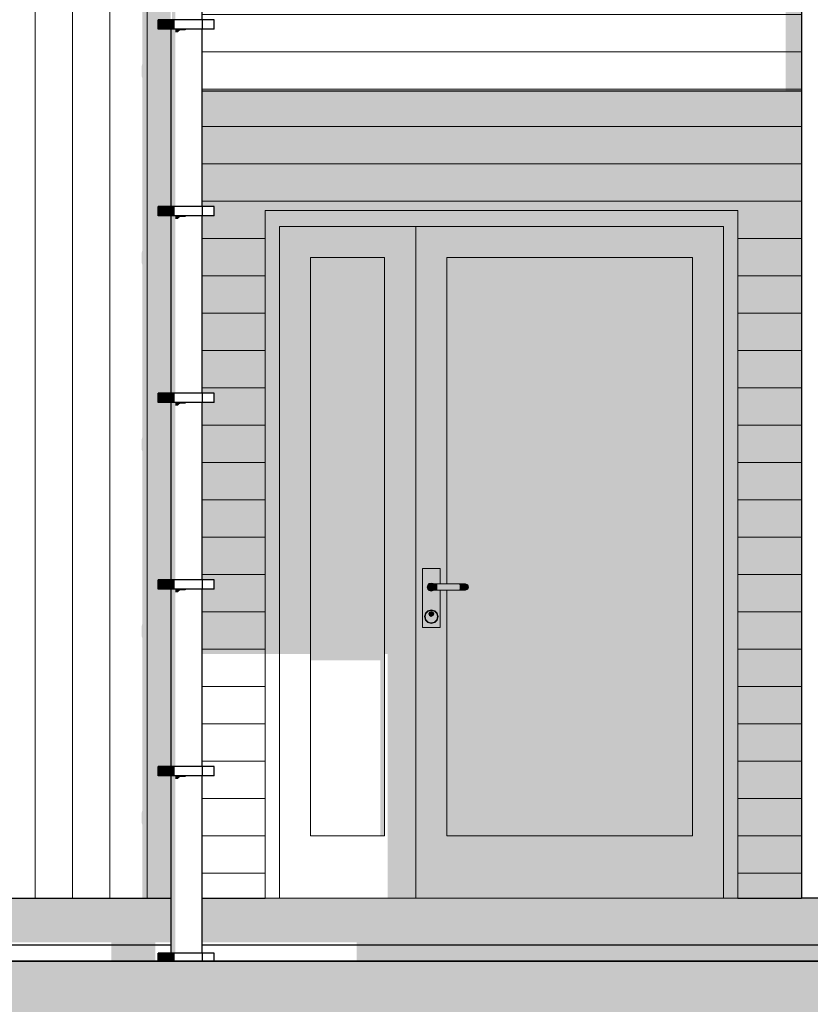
# Model space of a CAD drawing. Header units: millimetres. Extents: x -187988 to -148208, y 72497 to 86342.
# Tile 16 of 22: x -165693 to -163151, y 77359 to 80524. Entities that reach past the tile are written whole.
import ezdxf

# ---------------------------------------------------------------- set-up
doc = ezdxf.new("R2010")
doc.units = ezdxf.units.MM
doc.header["$LTSCALE"] = 0.5
doc.header["$MEASUREMENT"] = 0
doc.linetypes.add('PLINE', pattern=[0])
for name, color, linetype in [('0(Nye konstruksjoner)', 7, 'Continuous'), ('23-- Yttervegger(Nye konstruksjoner)', 7, 'Continuous'), ('244- Vinduer_ dører_ foldevegger(Nye konstruksjoner)', 7, 'Continuous'), ('251- Frittbærende dekker(Nye konstruksjoner)', 7, 'Continuous'), ('252- Gulv på grunn_ bunnplate(Nye konstruksjoner)', 7, 'Continuous'), ('265- Gesimser_ takrenner og nedløp(Nye konstruksjoner)', 7, 'Continuous'), ('71-- Bearbeidet terreng (Skravur)(Nye konstruksjoner)', 7, 'Continuous'), ('71-- Bearbeidet terreng(Nye konstruksjoner)', 7, 'Continuous')]:
    doc.layers.add(name, color=color, linetype=linetype)
doc.layers.add('234- Vinduer_ dører_ porter(Nye konstruksjoner)', color=7, linetype='Continuous', lineweight=0)
doc.layers.add('235- Utvendig kledning og overflate(Nye konstruksjoner)', color=7, linetype='Continuous', lineweight=0)

# ---------------------------------------------------------------- blocks, each defined once
blk = doc.blocks.new('*X6')
at = {"layer": '235- Utvendig kledning og overflate(Nye konstruksjoner)', "linetype": 'PLINE'}
for p, q in [((-163997.3, 80180.8), (-165107.7, 80180.8)), ((-165107.7, 80180.8), (-164000, 80180.8)), ((-164000, 80180.8), (-163179.7, 80180.8)), ((-163179.7, 80180.8), (-163997.3, 80180.8)), ((-163997.3, 80060.7), (-165107.7, 80060.7)), ((-165107.7, 80060.7), (-164000, 80060.7)), ((-164000, 80060.7), (-163179.7, 80060.7)), ((-163179.7, 80060.7), (-163997.3, 80060.7)), ((-163997.3, 79940.7), (-165107.7, 79940.7)), ((-165107.7, 79940.7), (-164000, 79940.7)), ((-164000, 79940.7), (-163179.7, 79940.7)), ((-163179.7, 79940.7), (-163997.3, 79940.7)), ((-164903.7, 79820.7), (-165107.7, 79820.7)), ((-165107.7, 79820.7), (-164903.7, 79820.7)), ((-163179.7, 79820.7), (-163383.7, 79820.7)), ((-163383.7, 79820.7), (-163179.7, 79820.7)), ((-164903.7, 79700.6), (-165107.7, 79700.6)), ((-165107.7, 79700.6), (-164903.7, 79700.6)), ((-163179.7, 79700.6), (-163383.7, 79700.6)), ((-163383.7, 79700.6), (-163179.7, 79700.6)), ((-164903.7, 79580.6), (-165107.7, 79580.6)), ((-165107.7, 79580.6), (-164903.7, 79580.6)), ((-163179.7, 79580.6), (-163383.7, 79580.6)), ((-163383.7, 79580.6), (-163179.7, 79580.6)), ((-164903.7, 79460.6), (-165107.7, 79460.6)), ((-165107.7, 79460.6), (-164903.7, 79460.6)), ((-163179.7, 79460.6), (-163383.7, 79460.6)), ((-163383.7, 79460.6), (-163179.7, 79460.6)), ((-164903.7, 79340.6), (-165107.7, 79340.6)), ((-165107.7, 79340.6), (-164903.7, 79340.6)), ((-163179.7, 79340.6), (-163383.7, 79340.6)), ((-163383.7, 79340.6), (-163179.7, 79340.6)), ((-164903.7, 79220.5), (-165107.7, 79220.5)), ((-165107.7, 79220.5), (-164903.7, 79220.5)), ((-163179.7, 79220.5), (-163383.7, 79220.5)), ((-163383.7, 79220.5), (-163179.7, 79220.5)), ((-164903.7, 79100.5), (-165107.7, 79100.5)), ((-165107.7, 79100.5), (-164903.7, 79100.5)), ((-163179.7, 79100.5), (-163383.7, 79100.5)), ((-163383.7, 79100.5), (-163179.7, 79100.5)), ((-164903.7, 78980.5), (-165107.7, 78980.5)), ((-165107.7, 78980.5), (-164903.7, 78980.5)), ((-163179.7, 78980.5), (-163383.7, 78980.5)), ((-163383.7, 78980.5), (-163179.7, 78980.5)), ((-164903.7, 78860.4), (-165107.7, 78860.4)), ((-165107.7, 78860.4), (-164903.7, 78860.4)), ((-163179.7, 78860.4), (-163383.7, 78860.4)), ((-163383.7, 78860.4), (-163179.7, 78860.4)), ((-164903.7, 78740.4), (-165107.7, 78740.4)), ((-165107.7, 78740.4), (-164903.7, 78740.4)), ((-163179.7, 78740.4), (-163383.7, 78740.4)), ((-163383.7, 78740.4), (-163179.7, 78740.4)), ((-164903.7, 78620.4), (-165107.7, 78620.4)), ((-165107.7, 78620.4), (-164903.7, 78620.4)), ((-163179.7, 78620.4), (-163383.7, 78620.4)), ((-163383.7, 78620.4), (-163179.7, 78620.4)), ((-164903.7, 78500.3), (-165107.7, 78500.3)), ((-165107.7, 78500.3), (-164903.7, 78500.3)), ((-163179.7, 78500.3), (-163383.7, 78500.3)), ((-163383.7, 78500.3), (-163179.7, 78500.3)), ((-164903.7, 78380.3), (-165107.7, 78380.3)), ((-165107.7, 78380.3), (-164903.7, 78380.3)), ((-163179.7, 78380.3), (-163383.7, 78380.3)), ((-163383.7, 78380.3), (-163179.7, 78380.3)), ((-164903.7, 78260.3), (-165107.7, 78260.3)), ((-165107.7, 78260.3), (-164903.7, 78260.3)), ((-163179.7, 78260.3), (-163383.7, 78260.3)), ((-163383.7, 78260.3), (-163179.7, 78260.3)), ((-164903.7, 78140.2), (-165107.7, 78140.2)), ((-165107.7, 78140.2), (-164903.7, 78140.2)), ((-163179.7, 78140.2), (-163383.7, 78140.2)), ((-163383.7, 78140.2), (-163179.7, 78140.2)), ((-164903.7, 78020.2), (-165107.7, 78020.2)), ((-165107.7, 78020.2), (-164903.7, 78020.2)), ((-163179.7, 78020.2), (-163383.7, 78020.2)), ((-163383.7, 78020.2), (-163179.7, 78020.2)), ((-164903.7, 77900.2), (-165107.7, 77900.2)), ((-165107.7, 77900.2), (-164903.7, 77900.2)), ((-163179.7, 77900.2), (-163383.7, 77900.2)), ((-163383.7, 77900.2), (-163179.7, 77900.2)), ((-164903.7, 77780.1), (-165107.7, 77780.1)), ((-165107.7, 77780.1), (-164903.7, 77780.1)), ((-163179.7, 77780.1), (-163383.7, 77780.1)), ((-163383.7, 77780.1), (-163179.7, 77780.1))]:
    blk.add_line(p, q, dxfattribs=at)
blk = doc.blocks.new('*X90')
at = {"layer": '235- Utvendig kledning og overflate(Nye konstruksjoner)', "linetype": 'PLINE'}
for p, q in [((-163997.3, 81141), (-165107.7, 81141)), ((-165107.7, 81141), (-164000, 81141)), ((-164000, 81141), (-163179.7, 81141)), ((-163179.7, 81141), (-163997.3, 81141)), ((-163997.3, 81021), (-165107.7, 81021)), ((-165107.7, 81021), (-164000, 81021)), ((-164000, 81021), (-163179.7, 81021)), ((-163179.7, 81021), (-163997.3, 81021)), ((-163997.3, 80901), (-165107.7, 80901)), ((-165107.7, 80901), (-164000, 80901)), ((-164000, 80901), (-163179.7, 80901)), ((-163179.7, 80901), (-163997.3, 80901)), ((-163997.3, 80780.9), (-165107.7, 80780.9)), ((-165107.7, 80780.9), (-164000, 80780.9)), ((-164000, 80780.9), (-163179.7, 80780.9)), ((-163179.7, 80780.9), (-163997.3, 80780.9)), ((-163997.3, 80660.9), (-165107.7, 80660.9)), ((-165107.7, 80660.9), (-164000, 80660.9)), ((-164000, 80660.9), (-163179.7, 80660.9)), ((-163179.7, 80660.9), (-163997.3, 80660.9)), ((-163997.3, 80540.9), (-165107.7, 80540.9)), ((-165107.7, 80540.9), (-164000, 80540.9)), ((-164000, 80540.9), (-163179.7, 80540.9)), ((-163179.7, 80540.9), (-163997.3, 80540.9)), ((-163997.3, 80420.8), (-165107.7, 80420.8)), ((-165107.7, 80420.8), (-164000, 80420.8)), ((-164000, 80420.8), (-163179.7, 80420.8)), ((-163179.7, 80420.8), (-163997.3, 80420.8)), ((-163997.3, 80300.8), (-165107.7, 80300.8)), ((-165107.7, 80300.8), (-164000, 80300.8)), ((-164000, 80300.8), (-163179.7, 80300.8)), ((-163179.7, 80300.8), (-163997.3, 80300.8))]:
    blk.add_line(p, q, dxfattribs=at)
blk = doc.blocks.new('*X112')
at = {"layer": '235- Utvendig kledning og overflate(Nye konstruksjoner)', "linetype": 'PLINE'}
for p, q in [((-165642.9, 81200), (-165642.9, 80002.7)), ((-165642.9, 80000), (-165642.9, 81200)), ((-165522.9, 81200), (-165522.9, 80002.7)), ((-165522.9, 80000), (-165522.9, 81200)), ((-165402.8, 81200), (-165402.8, 80002.7)), ((-165402.8, 80000), (-165402.8, 81200)), ((-165282.8, 81200), (-165282.8, 80002.7)), ((-165282.8, 80000), (-165282.8, 81200)), ((-165642.9, 80002.7), (-165642.9, 77700)), ((-165642.9, 77700), (-165642.9, 80000)), ((-165522.9, 80002.7), (-165522.9, 77700)), ((-165522.9, 77700), (-165522.9, 80000)), ((-165402.8, 80002.7), (-165402.8, 77700)), ((-165402.8, 77700), (-165402.8, 80000)), ((-165282.8, 80002.7), (-165282.8, 77700)), ((-165282.8, 77700), (-165282.8, 80000))]:
    blk.add_line(p, q, dxfattribs=at)

msp = doc.modelspace()

# ---------------------------------------------------------------- hatches: boundary and pattern name
at = {"layer": '23-- Yttervegger(Nye konstruksjoner)', "linetype": 'Continuous'}
for points in [[(-165301.3, 80342.7), (-165298.3, 80334.4), (-165298.3, 79785.2), (-165301.3, 79772.7), (-165301.3, 79742.7), (-165298.3, 79734.4), (-165298.3, 79185.2), (-165301.3, 79172.7), (-165301.3, 79142.7), (-165298.3, 79134.4), (-165298.3, 78585.2), (-165301.3, 78572.7), (-165301.3, 78542.7), (-165298.3, 78534.4), (-165298.3, 77985.2), (-165301.3, 77972.7), (-165301.3, 77942.7), (-165298.3, 77934.4), (-165298.3, 77700), (-165207.7, 77700), (-165207.7, 78093.8), (-165247.7, 78093.8), (-165247.7, 78123.8), (-165207.7, 78123.8), (-165207.7, 78693.8), (-165247.7, 78693.8), (-165247.7, 78723.8), (-165207.7, 78723.8), (-165207.7, 79293.8), (-165247.7, 79293.8), (-165247.7, 79323.8), (-165207.7, 79323.8), (-165207.7, 79893.8), (-165247.7, 79893.8), (-165247.7, 79923.8), (-165207.7, 79923.8), (-165207.7, 80493.8), (-165247.7, 80493.8), (-165247.7, 80523.8), (-165207.7, 80523.8), (-165207.7, 81093.8), (-165247.7, 81093.8), (-165247.7, 81123.8), (-165207.7, 81123.8), (-165207.7, 81200), (-165298.3, 81200), (-165298.3, 80985.2), (-165301.3, 80972.7), (-165301.3, 80942.7), (-165298.3, 80934.4), (-165298.3, 80385.2), (-165301.3, 80372.7)], [(-165107.7, 78484.8), (-164903.7, 78484.8), (-164903.7, 79910), (-163383.7, 79910), (-163383.7, 77700), (-163179.7, 77700), (-163179.7, 80295), (-165107.7, 80295), (-165107.7, 79923.8), (-165067.7, 79923.8), (-165067.7, 79893.8), (-165107.7, 79893.8), (-165107.7, 79323.8), (-165067.7, 79323.8), (-165067.7, 79293.8), (-165107.7, 79293.8), (-165107.7, 78723.8), (-165067.7, 78723.8), (-165067.7, 78693.8), (-165107.7, 78693.8)]]:
    msp.add_hatch(color=256, dxfattribs=at).paths.add_polyline_path(points)
at = {"layer": '244- Vinduer_ dører_ foldevegger(Nye konstruksjoner)', "linetype": 'Continuous'}
for points in [[(-164903.7, 79847), (-164857.7, 79847), (-164857.7, 79859), (-163429.7, 79859), (-163429.7, 79847), (-163383.7, 79847), (-163383.7, 79910), (-164903.7, 79910)], [(-164857.7, 79859), (-164857.7, 79759), (-164757.7, 79759), (-164519.7, 79759), (-164419.7, 79759), (-164419.7, 79859)], [(-164419.7, 79859), (-164419.7, 79759), (-164319.7, 79759), (-163529.7, 79759), (-163429.7, 79759), (-163429.7, 79859)], [(-164857.7, 79847), (-164903.7, 79847), (-164903.7, 78484.8), (-164857.7, 78484.8)], [(-163429.7, 77700), (-163383.7, 77700), (-163383.7, 79847), (-163429.7, 79847)], [(-164857.7, 78484.8), (-164757.7, 78484.8), (-164757.7, 79759), (-164857.7, 79759)], [(-164757.7, 78465), (-164533.7, 78465), (-164533.7, 77900), (-164519.7, 77900), (-164519.7, 79759), (-164757.7, 79759)], [(-164519.7, 79759), (-164519.7, 78484.8), (-164509.7, 78484.8), (-164509.7, 77900), (-164419.7, 77900), (-164419.7, 79759)], [(-164419.7, 77900), (-164319.7, 77900), (-164319.7, 78690), (-164341.2, 78690), (-164341.2, 78570), (-164398.2, 78570), (-164398.2, 78760), (-164341.2, 78760), (-164341.2, 78710), (-164319.7, 78710), (-164319.7, 79759), (-164419.7, 79759)], [(-164319.7, 78710), (-164259.7, 78710), (-164252.6, 78707.1), (-164249.7, 78700), (-164252.6, 78692.9), (-164259.7, 78690), (-164319.7, 78690), (-164319.7, 77900), (-163529.7, 77900), (-163529.7, 79759), (-164319.7, 79759)], [(-163429.7, 77900), (-163429.7, 79759), (-163529.7, 79759), (-163529.7, 77900)], [(-164381.7, 78700), (-164380.1, 78694), (-164375.7, 78689.6), (-164369.7, 78688), (-164363.7, 78689.6), (-164363.3, 78690), (-164369.7, 78690), (-164376.7, 78692.9), (-164379.7, 78700), (-164376.7, 78707.1), (-164369.7, 78710), (-164363.3, 78710), (-164363.7, 78710.4), (-164369.7, 78712), (-164375.7, 78710.4), (-164380.1, 78706)], [(-164375.7, 78710.4), (-164376.2, 78711.3), (-164380.9, 78706.5), (-164380.1, 78706)], [(-164376.7, 78707.1), (-164374.8, 78707.1), (-164368.1, 78710), (-164369.7, 78710)], [(-164369.7, 78712), (-164369.7, 78713), (-164376.2, 78711.3), (-164375.7, 78710.4)], [(-164374.8, 78707.1), (-164368.9, 78707.1), (-164363.8, 78710), (-164368.1, 78710)], [(-164369.7, 78713), (-164369.7, 78712), (-164363.7, 78710.4), (-164363.2, 78711.3)], [(-164368.9, 78707.1), (-164360.1, 78707.1), (-164357.3, 78710), (-164363.8, 78710)], [(-164363.2, 78711.3), (-164363.7, 78710.4), (-164363.3, 78710), (-164361.9, 78710)], [(-164360.1, 78707.1), (-164350.4, 78707.1), (-164349.7, 78710), (-164357.3, 78710)], [(-164350.4, 78707.1), (-164279, 78707.1), (-164279.7, 78710), (-164349.7, 78710)], [(-164279, 78707.1), (-164269.3, 78707.1), (-164272, 78710), (-164279.7, 78710)], [(-164269.3, 78707.1), (-164260.4, 78707.1), (-164265.5, 78710), (-164272, 78710)], [(-164260.4, 78707.1), (-164254.5, 78707.1), (-164261.2, 78710), (-164265.5, 78710)], [(-164254.5, 78707.1), (-164252.6, 78707.1), (-164259.7, 78710), (-164261.2, 78710)], [(-164380.1, 78706), (-164380.9, 78706.5), (-164382.7, 78700), (-164381.7, 78700)], [(-164381.7, 78700), (-164382.7, 78700), (-164380.9, 78693.5), (-164380.1, 78694)], [(-164380.1, 78694), (-164380.9, 78693.5), (-164376.2, 78688.7), (-164375.7, 78689.6)], [(-164379.7, 78700), (-164377.6, 78700), (-164374.8, 78707.1), (-164376.7, 78707.1)], [(-164376.7, 78692.9), (-164374.8, 78692.9), (-164377.6, 78700), (-164379.7, 78700)], [(-164377.6, 78700), (-164371, 78700), (-164368.9, 78707.1), (-164374.8, 78707.1)], [(-164374.8, 78692.9), (-164368.9, 78692.9), (-164371, 78700), (-164377.6, 78700)], [(-164369.7, 78690), (-164368.1, 78690), (-164374.8, 78692.9), (-164376.7, 78692.9)], [(-164375.7, 78689.6), (-164376.2, 78688.7), (-164369.7, 78687), (-164369.7, 78688)], [(-164368.1, 78690), (-164363.8, 78690), (-164368.9, 78692.9), (-164374.8, 78692.9)], [(-164368.9, 78707.1), (-164371, 78700), (-164361.2, 78700), (-164360.1, 78707.1)], [(-164371, 78700), (-164368.9, 78692.9), (-164360.1, 78692.9), (-164361.2, 78700)], [(-164363.7, 78689.6), (-164369.7, 78688), (-164369.7, 78687), (-164363.2, 78688.7)], [(-164360.1, 78692.9), (-164368.9, 78692.9), (-164363.8, 78690), (-164357.3, 78690)], [(-164363.3, 78690), (-164363.7, 78689.6), (-164363.2, 78688.7), (-164361.9, 78690)], [(-164361.2, 78700), (-164350.6, 78700), (-164350.4, 78707.1), (-164360.1, 78707.1)], [(-164360.1, 78692.9), (-164350.4, 78692.9), (-164350.6, 78700), (-164361.2, 78700)], [(-164357.3, 78690), (-164349.7, 78690), (-164350.4, 78692.9), (-164360.1, 78692.9)], [(-164350.6, 78700), (-164278.7, 78700), (-164279, 78707.1), (-164350.4, 78707.1)], [(-164350.4, 78692.9), (-164279, 78692.9), (-164278.7, 78700), (-164350.6, 78700)], [(-164349.7, 78690), (-164279.7, 78690), (-164279, 78692.9), (-164350.4, 78692.9)], [(-164279.7, 78690), (-164272, 78690), (-164269.3, 78692.9), (-164279, 78692.9)], [(-164278.7, 78700), (-164268.1, 78700), (-164269.3, 78707.1), (-164279, 78707.1)], [(-164279, 78692.9), (-164269.3, 78692.9), (-164268.1, 78700), (-164278.7, 78700)], [(-164272, 78690), (-164265.5, 78690), (-164260.4, 78692.9), (-164269.3, 78692.9)], [(-164268.1, 78700), (-164258.3, 78700), (-164260.4, 78707.1), (-164269.3, 78707.1)], [(-164269.3, 78692.9), (-164260.4, 78692.9), (-164258.3, 78700), (-164268.1, 78700)], [(-164265.5, 78690), (-164261.2, 78690), (-164254.5, 78692.9), (-164260.4, 78692.9)], [(-164261.2, 78690), (-164259.7, 78690), (-164252.6, 78692.9), (-164254.5, 78692.9)], [(-164258.3, 78700), (-164251.8, 78700), (-164254.5, 78707.1), (-164260.4, 78707.1)], [(-164260.4, 78692.9), (-164254.5, 78692.9), (-164251.8, 78700), (-164258.3, 78700)], [(-164251.8, 78700), (-164249.7, 78700), (-164252.6, 78707.1), (-164254.5, 78707.1)], [(-164254.5, 78692.9), (-164252.6, 78692.9), (-164249.7, 78700), (-164251.8, 78700)], [(-164387, 78615), (-164388.7, 78616), (-164391.7, 78605), (-164389.7, 78605)], [(-164379.7, 78622.3), (-164380.7, 78624.1), (-164388.7, 78616), (-164387, 78615)], [(-164369.7, 78625), (-164369.7, 78627), (-164380.7, 78624.1), (-164379.7, 78622.3)], [(-164374.6, 78618.9), (-164375.3, 78619.7), (-164377.7, 78614), (-164376.7, 78614)], [(-164376.7, 78614), (-164377.7, 78614), (-164375.3, 78608.3), (-164374.6, 78609.1)], [(-164376.7, 78614), (-164374.6, 78609.1), (-164369.7, 78607), (-164364.7, 78609.1), (-164362.7, 78614), (-164364.7, 78618.9), (-164369.7, 78621), (-164374.6, 78618.9)], [(-164369.7, 78621), (-164369.7, 78622), (-164375.3, 78619.7), (-164374.6, 78618.9)], [(-164369.7, 78625), (-164359.7, 78622.3), (-164358.7, 78624.1), (-164369.7, 78627)], [(-164364.7, 78618.9), (-164364, 78619.7), (-164369.7, 78622), (-164369.7, 78621)], [(-164364, 78619.7), (-164364.7, 78618.9), (-164362.7, 78614), (-164361.7, 78614)], [(-164364.7, 78609.1), (-164364, 78608.3), (-164361.7, 78614), (-164362.7, 78614)], [(-164352.3, 78615), (-164350.6, 78616), (-164358.7, 78624.1), (-164359.7, 78622.3)], [(-164349.7, 78605), (-164347.7, 78605), (-164350.6, 78616), (-164352.3, 78615)], [(-164389.7, 78605), (-164391.7, 78605), (-164388.7, 78594), (-164387, 78595)], [(-164387, 78595), (-164388.7, 78594), (-164380.7, 78585.9), (-164379.7, 78587.7)], [(-164379.7, 78587.7), (-164380.7, 78585.9), (-164369.7, 78583), (-164369.7, 78585)], [(-164374.6, 78609.1), (-164375.3, 78608.3), (-164369.7, 78606), (-164369.7, 78607)], [(-164369.7, 78607), (-164369.7, 78606), (-164364, 78608.3), (-164364.7, 78609.1)], [(-164369.7, 78585), (-164369.7, 78583), (-164358.7, 78585.9), (-164359.7, 78587.7)], [(-164359.7, 78587.7), (-164358.7, 78585.9), (-164350.6, 78594), (-164352.3, 78595)], [(-164352.3, 78595), (-164350.6, 78594), (-164347.7, 78605), (-164349.7, 78605)], [(-164509.7, 77900), (-164509.7, 77700), (-164419.7, 77700), (-164419.7, 77900)], [(-164419.7, 77900), (-164419.7, 77700), (-163429.7, 77700), (-163429.7, 77900), (-163529.7, 77900), (-164319.7, 77900)]]:
    msp.add_hatch(color=256, dxfattribs=at).paths.add_polyline_path(points)
h = msp.add_hatch(color=256, dxfattribs=at)
h.paths.add_polyline_path([(-164398.2, 78760), (-164398.2, 78570), (-164341.2, 78570), (-164341.2, 78690), (-164361.9, 78690), (-164363.2, 78688.7), (-164369.7, 78687), (-164376.2, 78688.7), (-164380.9, 78693.5), (-164382.7, 78700), (-164380.9, 78706.5), (-164376.2, 78711.3), (-164369.7, 78713), (-164363.2, 78711.3), (-164361.9, 78710), (-164341.2, 78710), (-164341.2, 78760)])
h.paths.add_polyline_path([(-164391.7, 78605), (-164388.7, 78616), (-164380.7, 78624.1), (-164369.7, 78627), (-164358.7, 78624.1), (-164350.6, 78616), (-164347.7, 78605), (-164350.6, 78594), (-164358.7, 78585.9), (-164369.7, 78583), (-164380.7, 78585.9), (-164388.7, 78594)], flags=0)
h = msp.add_hatch(color=256, dxfattribs=at)
h.paths.add_polyline_path([(-164387, 78615), (-164389.7, 78605), (-164387, 78595), (-164379.7, 78587.7), (-164369.7, 78585), (-164359.7, 78587.7), (-164352.3, 78595), (-164349.7, 78605), (-164352.3, 78615), (-164359.7, 78622.3), (-164369.7, 78625), (-164379.7, 78622.3)])
h.paths.add_polyline_path([(-164375.3, 78608.3), (-164377.7, 78614), (-164375.3, 78619.7), (-164369.7, 78622), (-164364, 78619.7), (-164361.7, 78614), (-164364, 78608.3), (-164369.7, 78606)], flags=0)
at = {"layer": '251- Frittbærende dekker(Nye konstruksjoner)', "linetype": 'Continuous'}
msp.add_hatch(color=256, dxfattribs=at).paths.add_polyline_path([(-163179.7, 81195), (-163229.7, 81195), (-163229.7, 80295), (-163179.7, 80295)])
at = {"layer": '252- Gulv på grunn_ bunnplate(Nye konstruksjoner)', "linetype": 'Continuous'}
for points in [[(-165207.7, 77700), (-168193.7, 77700), (-168193.7, 77558.6), (-165398.3, 77558.6), (-165398.3, 77550), (-165256.9, 77550), (-165256.9, 77558.6), (-165207.7, 77558.6)], [(-165107.7, 77558.6), (-164609.7, 77558.6), (-164609.7, 77550), (-163079.7, 77550), (-163079.7, 77700), (-165107.7, 77700)], [(-165398.3, 77550), (-165398.3, 77497.4), (-165256.9, 77497.4), (-165256.9, 77550)], [(-164609.7, 77550), (-164609.7, 77497.4), (-163079.7, 77497.4), (-163079.7, 77550)]]:
    msp.add_hatch(color=256, dxfattribs=at).paths.add_polyline_path(points)
at = {"layer": '265- Gesimser_ takrenner og nedløp(Nye konstruksjoner)', "linetype": 'Continuous'}
for points in [[(-165203.9, 80523.8), (-165193, 80523.8), (-165193, 81093.8), (-165203.9, 81093.8)], [(-165209.7, 80493.8), (-165209.7, 80523.8), (-165247.7, 80523.8), (-165247.7, 80493.8)], [(-165205.7, 80493.8), (-165205.7, 80523.8), (-165209.7, 80523.8), (-165209.7, 80493.8)], [(-165194.4, 80493.8), (-165194.4, 80523.8), (-165205.7, 80523.8), (-165205.7, 80493.8)], [(-165207.7, 79923.8), (-165203.9, 79923.8), (-165203.9, 80493.8), (-165207.7, 80493.8)], [(-165203.9, 80493.8), (-165203.9, 79923.8), (-165193, 79923.8), (-165193, 80493.8)], [(-165193, 80493.8), (-165193, 80483.3), (-165185, 80483.3), (-165176.8, 80490.1), (-165176.8, 80493.8)], [(-165157.7, 80493.8), (-165176.8, 80493.8), (-165176.8, 80490.1), (-165160.3, 80490.1), (-165157.7, 80491.3)], [(-165138.5, 80493.8), (-165157.7, 80493.8), (-165157.7, 80491.3), (-165139.5, 80491.3), (-165138.5, 80491.7)], [(-165138.5, 80493.8), (-165138.5, 80491.7), (-165122.4, 80491.7), (-165122.3, 80491.7), (-165122.3, 80493.8)], [(-165122.3, 80493.8), (-165122.3, 80491.7), (-165111.5, 80491.7), (-165111.5, 80493.8)], [(-165107.7, 80493.8), (-165111.5, 80493.8), (-165111.5, 80491.7), (-165111.3, 80491.4), (-165107.7, 80491.4)], [(-165209.7, 79893.8), (-165209.7, 79923.8), (-165247.7, 79923.8), (-165247.7, 79893.8)], [(-165205.7, 79893.8), (-165205.7, 79923.8), (-165209.7, 79923.8), (-165209.7, 79893.8)], [(-165194.4, 79893.8), (-165194.4, 79923.8), (-165205.7, 79923.8), (-165205.7, 79893.8)], [(-165203.9, 79893.8), (-165207.7, 79893.8), (-165207.7, 79323.8), (-165203.9, 79323.8)], [(-165203.9, 79893.8), (-165203.9, 79323.8), (-165193, 79323.8), (-165193, 79893.8)], [(-165176.8, 79893.8), (-165193, 79893.8), (-165193, 79883.3), (-165185, 79883.3), (-165176.8, 79890.1)], [(-165157.7, 79893.8), (-165176.8, 79893.8), (-165176.8, 79890.1), (-165160.3, 79890.1), (-165157.7, 79891.3)], [(-165157.7, 79893.8), (-165157.7, 79891.3), (-165139.5, 79891.3), (-165138.5, 79891.7), (-165138.5, 79893.8)], [(-165138.5, 79893.8), (-165138.5, 79891.7), (-165122.4, 79891.7), (-165122.3, 79891.7), (-165122.3, 79893.8)], [(-165122.3, 79893.8), (-165122.3, 79891.7), (-165111.5, 79891.7), (-165111.5, 79893.8)], [(-165111.5, 79893.8), (-165111.5, 79891.7), (-165111.3, 79891.4), (-165107.7, 79891.4), (-165107.7, 79893.8)], [(-165209.7, 79293.8), (-165209.7, 79323.8), (-165247.7, 79323.8), (-165247.7, 79293.8)], [(-165205.7, 79293.8), (-165205.7, 79323.8), (-165209.7, 79323.8), (-165209.7, 79293.8)], [(-165194.4, 79293.8), (-165194.4, 79323.8), (-165205.7, 79323.8), (-165205.7, 79293.8)], [(-165207.7, 78723.8), (-165203.9, 78723.8), (-165203.9, 79293.8), (-165207.7, 79293.8)], [(-165193, 79293.8), (-165203.9, 79293.8), (-165203.9, 78723.8), (-165193, 78723.8)], [(-165193, 79293.8), (-165193, 79283.3), (-165185, 79283.3), (-165176.8, 79290.1), (-165176.8, 79293.8)], [(-165176.8, 79293.8), (-165176.8, 79290.1), (-165160.3, 79290.1), (-165157.7, 79291.3), (-165157.7, 79293.8)], [(-165157.7, 79293.8), (-165157.7, 79291.3), (-165139.5, 79291.3), (-165138.5, 79291.7), (-165138.5, 79293.8)], [(-165138.5, 79293.8), (-165138.5, 79291.7), (-165122.4, 79291.7), (-165122.3, 79291.7), (-165122.3, 79293.8)], [(-165122.3, 79293.8), (-165122.3, 79291.7), (-165111.5, 79291.7), (-165111.5, 79293.8)], [(-165107.7, 79293.8), (-165111.5, 79293.8), (-165111.5, 79291.7), (-165111.3, 79291.4), (-165107.7, 79291.4)], [(-165209.7, 78693.8), (-165209.7, 78723.8), (-165247.7, 78723.8), (-165247.7, 78693.8)], [(-165205.7, 78693.8), (-165205.7, 78723.8), (-165209.7, 78723.8), (-165209.7, 78693.8)], [(-165194.4, 78693.8), (-165194.4, 78723.8), (-165205.7, 78723.8), (-165205.7, 78693.8)], [(-165207.7, 78693.8), (-165207.7, 78123.8), (-165203.9, 78123.8), (-165203.9, 78693.8)], [(-165193, 78693.8), (-165203.9, 78693.8), (-165203.9, 78123.8), (-165193, 78123.8)], [(-165176.8, 78693.8), (-165193, 78693.8), (-165193, 78683.3), (-165185, 78683.3), (-165176.8, 78690.1)], [(-165157.7, 78693.8), (-165176.8, 78693.8), (-165176.8, 78690.1), (-165160.3, 78690.1), (-165157.7, 78691.3)], [(-165157.7, 78691.3), (-165139.5, 78691.3), (-165138.5, 78691.7), (-165138.5, 78693.8), (-165157.7, 78693.8)], [(-165138.5, 78693.8), (-165138.5, 78691.7), (-165122.4, 78691.7), (-165122.3, 78691.7), (-165122.3, 78693.8)], [(-165111.5, 78693.8), (-165122.3, 78693.8), (-165122.3, 78691.7), (-165111.5, 78691.7)], [(-165107.7, 78693.8), (-165111.5, 78693.8), (-165111.5, 78691.7), (-165111.3, 78691.4), (-165107.7, 78691.4)], [(-165209.7, 78093.8), (-165209.7, 78123.8), (-165247.7, 78123.8), (-165247.7, 78093.8)], [(-165205.7, 78093.8), (-165205.7, 78123.8), (-165209.7, 78123.8), (-165209.7, 78093.8)], [(-165194.4, 78093.8), (-165194.4, 78123.8), (-165205.7, 78123.8), (-165205.7, 78093.8)], [(-165207.7, 77523.8), (-165203.9, 77523.8), (-165203.9, 78093.8), (-165207.7, 78093.8)], [(-165193, 78093.8), (-165203.9, 78093.8), (-165203.9, 77523.8), (-165193, 77523.8)], [(-165193, 78093.8), (-165193, 78083.3), (-165185, 78083.3), (-165176.8, 78090.1), (-165176.8, 78093.8)], [(-165176.8, 78093.8), (-165176.8, 78090.1), (-165160.3, 78090.1), (-165157.7, 78091.3), (-165157.7, 78093.8)], [(-165157.7, 78093.8), (-165157.7, 78091.3), (-165139.5, 78091.3), (-165138.5, 78091.7), (-165138.5, 78093.8)], [(-165138.5, 78093.8), (-165138.5, 78091.7), (-165122.4, 78091.7), (-165122.3, 78091.7), (-165122.3, 78093.8)], [(-165122.3, 78093.8), (-165122.3, 78091.7), (-165111.5, 78091.7), (-165111.5, 78093.8)], [(-165107.7, 78093.8), (-165111.5, 78093.8), (-165111.5, 78091.7), (-165111.3, 78091.4), (-165107.7, 78091.4)], [(-165247.7, 77523.8), (-165247.7, 77497.4), (-165209.7, 77497.4), (-165209.7, 77523.8)], [(-165209.7, 77523.8), (-165209.7, 77497.4), (-165205.7, 77497.4), (-165205.7, 77523.8)], [(-165205.7, 77523.8), (-165205.7, 77497.4), (-165194.4, 77497.4), (-165194.4, 77523.8)]]:
    msp.add_hatch(color=256, dxfattribs=at).paths.add_polyline_path(points)
at = {"layer": '71-- Bearbeidet terreng (Skravur)(Nye konstruksjoner)', "linetype": 'Continuous'}
msp.add_hatch(color=256, dxfattribs=at).paths.add_polyline_path([(-183437.8, 77497.4), (-183437.8, 72497.4), (-152165.2, 72497.4), (-152165.2, 77497.4)])

# ---------------------------------------------------------------- linework, layer by layer
at = {"layer": '0(Nye konstruksjoner)', "linetype": 'PLINE', "flags": 128}
msp.add_lwpolyline([(-187987.7, 77497.4), (-148207.7, 77497.4), (-148207.7, 73859.1), (-187987.7, 73859.1)], close=True, dxfattribs=at)
at = {"layer": '23-- Yttervegger(Nye konstruksjoner)', "linetype": 'PLINE'}
for p, q in [((-163179.7, 81200), (-163179.7, 77700)), ((-168193.7, 77700), (-165207.7, 77700)), ((-165107.7, 77700), (-164903.7, 77700)), ((-163383.7, 77700), (-163179.7, 77700)), ((-154987.7, 77700), (-163179.7, 77700))]:
    msp.add_line(p, q, dxfattribs=at)
at = {"layer": '234- Vinduer_ dører_ porter(Nye konstruksjoner)', "linetype": 'PLINE'}
for p, q in [((-164903.7, 79910), (-164903.7, 79847)), ((-163383.7, 79910), (-164903.7, 79910)), ((-163383.7, 79847), (-163383.7, 79910)), ((-164857.7, 79859), (-164857.7, 79759)), ((-164419.7, 79859), (-164857.7, 79859)), ((-164419.7, 77700), (-164419.7, 79859)), ((-164419.7, 79859), (-163429.7, 79859)), ((-163429.7, 79859), (-163429.7, 79759)), ((-164903.7, 79847), (-164903.7, 77700)), ((-163383.7, 77700), (-163383.7, 79847)), ((-164857.7, 79759), (-164857.7, 77900)), ((-164757.7, 77900), (-164757.7, 79759)), ((-164757.7, 79759), (-164519.7, 79759)), ((-164519.7, 79759), (-164519.7, 77900)), ((-164319.7, 79759), (-164319.7, 78710)), ((-163529.7, 79759), (-164319.7, 79759)), ((-163529.7, 77900), (-163529.7, 79759)), ((-163429.7, 79759), (-163429.7, 77900)), ((-164398.2, 78760), (-164341.2, 78760)), ((-164398.2, 78570), (-164398.2, 78760)), ((-164341.2, 78760), (-164341.2, 78710)), ((-164380.9, 78706.5), (-164376.2, 78711.3)), ((-164380.1, 78706), (-164375.7, 78710.4)), ((-164376.7, 78707.1), (-164369.7, 78710)), ((-164376.2, 78711.3), (-164369.7, 78713)), ((-164375.7, 78710.4), (-164369.7, 78712)), ((-164369.7, 78713), (-164363.2, 78711.3)), ((-164369.7, 78712), (-164363.7, 78710.4)), ((-164369.7, 78710), (-164368.1, 78710)), ((-164368.1, 78710), (-164363.8, 78710)), ((-164363.8, 78710), (-164357.3, 78710)), ((-164363.7, 78710.4), (-164363.3, 78710)), ((-164363.2, 78711.3), (-164361.9, 78710)), ((-164357.3, 78710), (-164349.7, 78710)), ((-164349.7, 78710), (-164279.7, 78710)), ((-164279.7, 78710), (-164272, 78710)), ((-164272, 78710), (-164265.5, 78710)), ((-164265.5, 78710), (-164261.2, 78710)), ((-164261.2, 78710), (-164259.7, 78710)), ((-164252.6, 78707.1), (-164259.7, 78710)), ((-164382.7, 78700), (-164380.9, 78706.5)), ((-164380.9, 78693.5), (-164382.7, 78700)), ((-164381.7, 78700), (-164380.1, 78706)), ((-164380.1, 78694), (-164381.7, 78700)), ((-164376.2, 78688.7), (-164380.9, 78693.5)), ((-164375.7, 78689.6), (-164380.1, 78694)), ((-164379.7, 78700), (-164376.7, 78707.1)), ((-164376.7, 78692.9), (-164379.7, 78700)), ((-164377.6, 78700), (-164374.8, 78707.1)), ((-164374.8, 78692.9), (-164377.6, 78700)), ((-164369.7, 78690), (-164376.7, 78692.9)), ((-164369.7, 78687), (-164376.2, 78688.7)), ((-164369.7, 78688), (-164375.7, 78689.6)), ((-164371, 78700), (-164368.9, 78707.1)), ((-164368.9, 78692.9), (-164371, 78700)), ((-164369.7, 78690), (-164368.1, 78690)), ((-164363.7, 78689.6), (-164369.7, 78688)), ((-164363.2, 78688.7), (-164369.7, 78687)), ((-164368.1, 78690), (-164363.8, 78690)), ((-164363.8, 78690), (-164357.3, 78690)), ((-164363.3, 78690), (-164363.7, 78689.6)), ((-164361.9, 78690), (-164363.2, 78688.7)), ((-164361.2, 78700), (-164360.1, 78707.1)), ((-164360.1, 78692.9), (-164361.2, 78700)), ((-164357.3, 78690), (-164349.7, 78690)), ((-164349.7, 78690), (-164279.7, 78690)), ((-164341.2, 78690), (-164341.2, 78570)), ((-164319.7, 78690), (-164319.7, 77900)), ((-164279.7, 78690), (-164272, 78690)), ((-164272, 78690), (-164265.5, 78690)), ((-164268.1, 78700), (-164269.3, 78707.1)), ((-164269.3, 78692.9), (-164268.1, 78700)), ((-164265.5, 78690), (-164261.2, 78690)), ((-164261.2, 78690), (-164259.7, 78690)), ((-164258.3, 78700), (-164260.4, 78707.1)), ((-164260.4, 78692.9), (-164258.3, 78700)), ((-164259.7, 78690), (-164252.6, 78692.9)), ((-164251.8, 78700), (-164254.5, 78707.1)), ((-164254.5, 78692.9), (-164251.8, 78700)), ((-164249.7, 78700), (-164252.6, 78707.1)), ((-164252.6, 78692.9), (-164249.7, 78700)), ((-164391.7, 78605), (-164388.7, 78616)), ((-164389.7, 78605), (-164387, 78615)), ((-164388.7, 78616), (-164380.7, 78624.1)), ((-164387, 78615), (-164379.7, 78622.3)), ((-164380.7, 78624.1), (-164369.7, 78627)), ((-164379.7, 78622.3), (-164369.7, 78625)), ((-164377.7, 78614), (-164375.3, 78619.7)), ((-164375.3, 78608.3), (-164377.7, 78614)), ((-164376.7, 78614), (-164374.6, 78618.9)), ((-164374.6, 78609.1), (-164376.7, 78614)), ((-164375.3, 78619.7), (-164369.7, 78622)), ((-164374.6, 78618.9), (-164369.7, 78621)), ((-164369.7, 78627), (-164358.7, 78624.1)), ((-164369.7, 78625), (-164359.7, 78622.3)), ((-164369.7, 78622), (-164364, 78619.7)), ((-164369.7, 78621), (-164364.7, 78618.9)), ((-164364.7, 78618.9), (-164362.7, 78614)), ((-164362.7, 78614), (-164364.7, 78609.1)), ((-164364, 78619.7), (-164361.7, 78614)), ((-164361.7, 78614), (-164364, 78608.3)), ((-164359.7, 78622.3), (-164352.3, 78615)), ((-164358.7, 78624.1), (-164350.6, 78616)), ((-164352.3, 78615), (-164349.7, 78605)), ((-164350.6, 78616), (-164347.7, 78605)), ((-164388.7, 78594), (-164391.7, 78605)), ((-164387, 78595), (-164389.7, 78605)), ((-164380.7, 78585.9), (-164388.7, 78594)), ((-164379.7, 78587.7), (-164387, 78595)), ((-164369.7, 78583), (-164380.7, 78585.9)), ((-164369.7, 78585), (-164379.7, 78587.7)), ((-164369.7, 78606), (-164375.3, 78608.3)), ((-164369.7, 78607), (-164374.6, 78609.1)), ((-164364.7, 78609.1), (-164369.7, 78607)), ((-164364, 78608.3), (-164369.7, 78606)), ((-164359.7, 78587.7), (-164369.7, 78585)), ((-164358.7, 78585.9), (-164369.7, 78583)), ((-164352.3, 78595), (-164359.7, 78587.7)), ((-164350.6, 78594), (-164358.7, 78585.9)), ((-164349.7, 78605), (-164352.3, 78595)), ((-164347.7, 78605), (-164350.6, 78594)), ((-164341.2, 78570), (-164398.2, 78570)), ((-164857.7, 77900), (-164857.7, 77700)), ((-164519.7, 77900), (-164757.7, 77900)), ((-164319.7, 77900), (-163529.7, 77900)), ((-163429.7, 77900), (-163429.7, 77700)), ((-164903.7, 77700), (-164857.7, 77700)), ((-164857.7, 77700), (-164419.7, 77700)), ((-163429.7, 77700), (-164419.7, 77700)), ((-163429.7, 77700), (-163383.7, 77700))]:
    msp.add_line(p, q, dxfattribs=at)
at = {"layer": '251- Frittbærende dekker(Nye konstruksjoner)', "linetype": 'PLINE'}
msp.add_line((-165107.7, 80295), (-163179.7, 80295), dxfattribs=at)
at = {"layer": '252- Gulv på grunn_ bunnplate(Nye konstruksjoner)', "linetype": 'PLINE'}
for p, q in [((-168193.7, 77550), (-165207.7, 77550)), ((-165107.7, 77550), (-163079.7, 77550))]:
    msp.add_line(p, q, dxfattribs=at)
at = {"layer": '265- Gesimser_ takrenner og nedløp(Nye konstruksjoner)', "linetype": 'PLINE'}
for p, q in [((-165107.7, 81093.8), (-165107.7, 80523.8)), ((-165209.7, 80523.8), (-165247.7, 80523.8)), ((-165247.7, 80493.8), (-165247.7, 80523.8)), ((-165205.7, 80523.8), (-165209.7, 80523.8)), ((-165209.7, 80493.8), (-165209.7, 80523.8)), ((-165194.4, 80523.8), (-165205.7, 80523.8)), ((-165177.6, 80523.8), (-165194.4, 80523.8)), ((-165157.7, 80523.8), (-165177.6, 80523.8)), ((-165137.8, 80523.8), (-165157.7, 80523.8)), ((-165120.9, 80523.8), (-165137.8, 80523.8)), ((-165109.6, 80523.8), (-165120.9, 80523.8)), ((-165105.7, 80523.8), (-165109.6, 80523.8)), ((-165067.7, 80523.8), (-165105.7, 80523.8)), ((-165105.7, 80493.8), (-165105.7, 80523.8)), ((-165067.7, 80493.8), (-165067.7, 80523.8)), ((-165209.7, 80493.8), (-165247.7, 80493.8)), ((-165205.7, 80493.8), (-165209.7, 80493.8)), ((-165207.7, 80493.8), (-165207.7, 79923.8)), ((-165194.4, 80493.8), (-165205.7, 80493.8)), ((-165177.6, 80493.8), (-165194.4, 80493.8)), ((-165157.7, 80493.8), (-165177.6, 80493.8)), ((-165137.8, 80493.8), (-165157.7, 80493.8)), ((-165120.9, 80493.8), (-165137.8, 80493.8)), ((-165109.6, 80493.8), (-165120.9, 80493.8)), ((-165105.7, 80493.8), (-165109.6, 80493.8)), ((-165107.7, 80493.8), (-165107.7, 79923.8)), ((-165067.7, 80493.8), (-165105.7, 80493.8)), ((-165209.7, 79923.8), (-165247.7, 79923.8)), ((-165247.7, 79893.8), (-165247.7, 79923.8)), ((-165205.7, 79923.8), (-165209.7, 79923.8)), ((-165209.7, 79893.8), (-165209.7, 79923.8)), ((-165194.4, 79923.8), (-165205.7, 79923.8)), ((-165177.6, 79923.8), (-165194.4, 79923.8)), ((-165157.7, 79923.8), (-165177.6, 79923.8)), ((-165137.8, 79923.8), (-165157.7, 79923.8)), ((-165120.9, 79923.8), (-165137.8, 79923.8)), ((-165109.6, 79923.8), (-165120.9, 79923.8)), ((-165105.7, 79923.8), (-165109.6, 79923.8)), ((-165067.7, 79923.8), (-165105.7, 79923.8)), ((-165105.7, 79893.8), (-165105.7, 79923.8)), ((-165067.7, 79893.8), (-165067.7, 79923.8)), ((-165209.7, 79893.8), (-165247.7, 79893.8)), ((-165205.7, 79893.8), (-165209.7, 79893.8)), ((-165207.7, 79893.8), (-165207.7, 79323.8)), ((-165194.4, 79893.8), (-165205.7, 79893.8)), ((-165177.6, 79893.8), (-165194.4, 79893.8)), ((-165157.7, 79893.8), (-165177.6, 79893.8)), ((-165137.8, 79893.8), (-165157.7, 79893.8)), ((-165120.9, 79893.8), (-165137.8, 79893.8)), ((-165109.6, 79893.8), (-165120.9, 79893.8)), ((-165105.7, 79893.8), (-165109.6, 79893.8)), ((-165107.7, 79893.8), (-165107.7, 79323.8)), ((-165067.7, 79893.8), (-165105.7, 79893.8)), ((-165209.7, 79323.8), (-165247.7, 79323.8)), ((-165247.7, 79293.8), (-165247.7, 79323.8)), ((-165205.7, 79323.8), (-165209.7, 79323.8)), ((-165209.7, 79293.8), (-165209.7, 79323.8)), ((-165194.4, 79323.8), (-165205.7, 79323.8)), ((-165177.6, 79323.8), (-165194.4, 79323.8)), ((-165157.7, 79323.8), (-165177.6, 79323.8)), ((-165137.8, 79323.8), (-165157.7, 79323.8)), ((-165120.9, 79323.8), (-165137.8, 79323.8)), ((-165109.6, 79323.8), (-165120.9, 79323.8)), ((-165105.7, 79323.8), (-165109.6, 79323.8)), ((-165067.7, 79323.8), (-165105.7, 79323.8)), ((-165105.7, 79293.8), (-165105.7, 79323.8)), ((-165067.7, 79293.8), (-165067.7, 79323.8)), ((-165209.7, 79293.8), (-165247.7, 79293.8)), ((-165205.7, 79293.8), (-165209.7, 79293.8)), ((-165207.7, 79293.8), (-165207.7, 78723.8)), ((-165194.4, 79293.8), (-165205.7, 79293.8)), ((-165177.6, 79293.8), (-165194.4, 79293.8)), ((-165157.7, 79293.8), (-165177.6, 79293.8)), ((-165137.8, 79293.8), (-165157.7, 79293.8)), ((-165120.9, 79293.8), (-165137.8, 79293.8)), ((-165109.6, 79293.8), (-165120.9, 79293.8)), ((-165105.7, 79293.8), (-165109.6, 79293.8)), ((-165107.7, 79293.8), (-165107.7, 78723.8)), ((-165067.7, 79293.8), (-165105.7, 79293.8)), ((-165209.7, 78723.8), (-165247.7, 78723.8)), ((-165247.7, 78693.8), (-165247.7, 78723.8)), ((-165205.7, 78723.8), (-165209.7, 78723.8)), ((-165209.7, 78693.8), (-165209.7, 78723.8)), ((-165194.4, 78723.8), (-165205.7, 78723.8)), ((-165177.6, 78723.8), (-165194.4, 78723.8)), ((-165157.7, 78723.8), (-165177.6, 78723.8)), ((-165137.8, 78723.8), (-165157.7, 78723.8)), ((-165120.9, 78723.8), (-165137.8, 78723.8)), ((-165109.6, 78723.8), (-165120.9, 78723.8)), ((-165105.7, 78723.8), (-165109.6, 78723.8)), ((-165067.7, 78723.8), (-165105.7, 78723.8)), ((-165105.7, 78693.8), (-165105.7, 78723.8)), ((-165067.7, 78693.8), (-165067.7, 78723.8)), ((-165209.7, 78693.8), (-165247.7, 78693.8)), ((-165205.7, 78693.8), (-165209.7, 78693.8)), ((-165207.7, 78693.8), (-165207.7, 78123.8)), ((-165194.4, 78693.8), (-165205.7, 78693.8)), ((-165177.6, 78693.8), (-165194.4, 78693.8)), ((-165157.7, 78693.8), (-165177.6, 78693.8)), ((-165137.8, 78693.8), (-165157.7, 78693.8)), ((-165120.9, 78693.8), (-165137.8, 78693.8)), ((-165109.6, 78693.8), (-165120.9, 78693.8)), ((-165105.7, 78693.8), (-165109.6, 78693.8)), ((-165107.7, 78693.8), (-165107.7, 78123.8)), ((-165067.7, 78693.8), (-165105.7, 78693.8)), ((-165209.7, 78123.8), (-165247.7, 78123.8)), ((-165247.7, 78093.8), (-165247.7, 78123.8)), ((-165205.7, 78123.8), (-165209.7, 78123.8)), ((-165209.7, 78093.8), (-165209.7, 78123.8)), ((-165194.4, 78123.8), (-165205.7, 78123.8)), ((-165177.6, 78123.8), (-165194.4, 78123.8)), ((-165157.7, 78123.8), (-165177.6, 78123.8)), ((-165137.8, 78123.8), (-165157.7, 78123.8)), ((-165120.9, 78123.8), (-165137.8, 78123.8)), ((-165109.6, 78123.8), (-165120.9, 78123.8)), ((-165105.7, 78123.8), (-165109.6, 78123.8)), ((-165067.7, 78123.8), (-165105.7, 78123.8)), ((-165105.7, 78093.8), (-165105.7, 78123.8)), ((-165067.7, 78093.8), (-165067.7, 78123.8)), ((-165209.7, 78093.8), (-165247.7, 78093.8)), ((-165205.7, 78093.8), (-165209.7, 78093.8)), ((-165207.7, 78093.8), (-165207.7, 77523.8)), ((-165194.4, 78093.8), (-165205.7, 78093.8)), ((-165177.6, 78093.8), (-165194.4, 78093.8)), ((-165157.7, 78093.8), (-165177.6, 78093.8)), ((-165137.8, 78093.8), (-165157.7, 78093.8)), ((-165120.9, 78093.8), (-165137.8, 78093.8)), ((-165109.6, 78093.8), (-165120.9, 78093.8)), ((-165105.7, 78093.8), (-165109.6, 78093.8)), ((-165107.7, 78093.8), (-165107.7, 77523.8)), ((-165067.7, 78093.8), (-165105.7, 78093.8)), ((-165209.7, 77523.8), (-165247.7, 77523.8)), ((-165247.7, 77497.4), (-165247.7, 77523.8)), ((-165205.7, 77523.8), (-165209.7, 77523.8)), ((-165209.7, 77497.4), (-165209.7, 77523.8)), ((-165194.4, 77523.8), (-165205.7, 77523.8)), ((-165177.6, 77523.8), (-165194.4, 77523.8)), ((-165157.7, 77523.8), (-165177.6, 77523.8)), ((-165137.8, 77523.8), (-165157.7, 77523.8)), ((-165120.9, 77523.8), (-165137.8, 77523.8)), ((-165109.6, 77523.8), (-165120.9, 77523.8)), ((-165105.7, 77523.8), (-165109.6, 77523.8)), ((-165067.7, 77523.8), (-165105.7, 77523.8)), ((-165105.7, 77497.4), (-165105.7, 77523.8)), ((-165067.7, 77497.4), (-165067.7, 77523.8))]:
    msp.add_line(p, q, dxfattribs=at)
at = {"layer": '71-- Bearbeidet terreng(Nye konstruksjoner)', "linetype": 'PLINE'}
msp.add_line((-152165.2, 77497.4), (-183437.8, 77497.4), dxfattribs=at)

# ---------------------------------------------------------------- block references
at = {"layer": '23-- Yttervegger(Nye konstruksjoner)'}
for name in ['*X112', '*X6']:
    msp.add_blockref(name, (0, 0), dxfattribs=at)
at = {"layer": '251- Frittbærende dekker(Nye konstruksjoner)'}
msp.add_blockref('*X90', (0, 0), dxfattribs=at)

doc.saveas('drawing.dxf')
